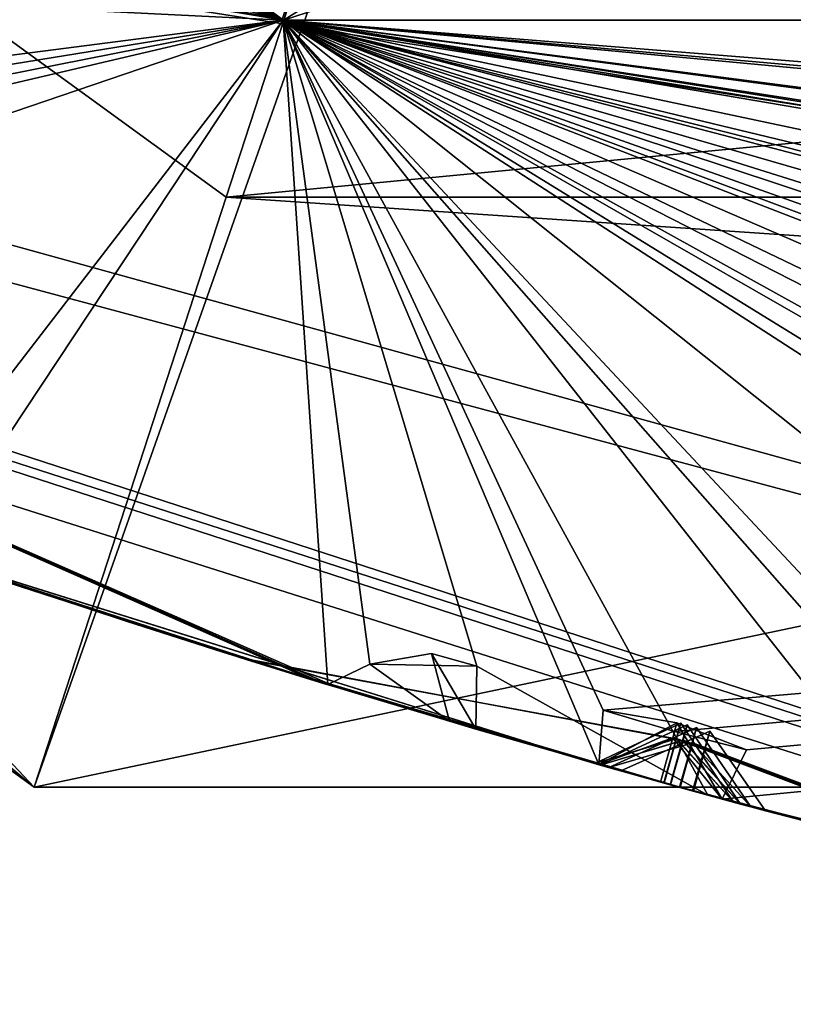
# Model space of a CAD drawing. Header units: millimetres. Extents: x -29 to 28.8, y -75.2 to 10.
# Tile 30 of 256: x -3.612 to -2.988, y -47.055 to -46.261. Entities that reach past the tile are written whole.
import ezdxf

# ---------------------------------------------------------------- set-up
doc = ezdxf.new("R2010")
doc.units = ezdxf.units.MM
doc.header["$LTSCALE"] = 88.413066
for name, color, linetype in [('104', 7, 'CONTINUOUS'), ('105', 7, 'CONTINUOUS'), ('107', 7, 'CONTINUOUS'), ('11', 7, 'CONTINUOUS'), ('15', 7, 'CONTINUOUS'), ('16', 7, 'CONTINUOUS'), ('17', 7, 'CONTINUOUS'), ('2', 7, 'CONTINUOUS'), ('20', 7, 'CONTINUOUS'), ('26', 7, 'CONTINUOUS'), ('31', 7, 'CONTINUOUS'), ('379', 7, 'CONTINUOUS'), ('385', 7, 'CONTINUOUS'), ('386', 7, 'CONTINUOUS'), ('387', 7, 'CONTINUOUS'), ('388', 7, 'CONTINUOUS'), ('389', 7, 'CONTINUOUS'), ('390', 7, 'CONTINUOUS'), ('4', 7, 'CONTINUOUS'), ('470', 7, 'CONTINUOUS'), ('471', 7, 'CONTINUOUS'), ('473', 7, 'CONTINUOUS'), ('476', 7, 'CONTINUOUS'), ('479', 7, 'CONTINUOUS'), ('482', 7, 'CONTINUOUS'), ('613', 7, 'CONTINUOUS'), ('614', 7, 'CONTINUOUS'), ('617', 7, 'CONTINUOUS'), ('620', 7, 'CONTINUOUS'), ('623', 7, 'CONTINUOUS'), ('626', 7, 'CONTINUOUS'), ('629', 7, 'CONTINUOUS'), ('630', 7, 'CONTINUOUS')]:
    doc.layers.add(name, color=color, linetype=linetype)

msp = doc.modelspace()

# ---------------------------------------------------------------- linework, layer by layer
at = {"layer": '104', "linetype": 'CONTINUOUS'}
for points in [[(-3.44503, -46.4044, 24.9), (-3.23742, -45.76682, 24.9), (-9.02061, -42.35354, 24.9), (-3.44503, -46.4044, 24.9)], [(3.23742, -45.76682, 24.9), (-3.23742, -45.76682, 24.9), (-3.44503, -46.4044, 24.9), (3.23742, -45.76682, 24.9)], [(3.44503, -46.4044, 24.9), (3.23742, -45.76682, 24.9), (-3.44503, -46.4044, 24.9), (3.44503, -46.4044, 24.9)]]:
    msp.add_3dface(points, dxfattribs=at)
at = {"layer": '105', "linetype": 'CONTINUOUS'}
for points in [[(-3.60005, -46.87981, 24.4), (-9.02061, -42.35354, 24.9), (-9.42505, -42.6477, 24.4), (-3.60005, -46.87981, 24.4)], [(-3.44503, -46.4044, 24.9), (-9.02061, -42.35354, 24.9), (-3.60005, -46.87981, 24.4), (-3.44503, -46.4044, 24.9)], [(3.60005, -46.87981, 24.4), (-3.44503, -46.4044, 24.9), (-3.60005, -46.87981, 24.4), (3.60005, -46.87981, 24.4)], [(3.44503, -46.4044, 24.9), (-3.44503, -46.4044, 24.9), (3.60005, -46.87981, 24.4), (3.44503, -46.4044, 24.9)]]:
    msp.add_3dface(points, dxfattribs=at)
at = {"layer": '107', "linetype": 'CONTINUOUS'}
for points in [[(-3.60005, -46.87981, 24.4), (-9.42505, -42.6477, 24.4), (-8.15, -42.04161, -2.0181), (-3.60005, -46.87981, 24.4)], [(-3.10278, -45.47082, -4.1), (-3.60005, -46.87981, 24.4), (-8.15, -42.04161, -2.0181), (-3.10278, -45.47082, -4.1)], [(3.60005, -46.87981, 24.4), (-3.60005, -46.87981, 24.4), (3.10278, -45.47082, -4.1), (3.60005, -46.87981, 24.4)], [(3.10278, -45.47082, -4.1), (-3.60005, -46.87981, 24.4), (-3.10278, -45.47082, -4.1), (3.10278, -45.47082, -4.1)]]:
    msp.add_3dface(points, dxfattribs=at)
at = {"layer": '11', "linetype": 'CONTINUOUS'}
for points in [[(-3.2286, -48.00485, 130.34509), (-6.45002, -48.39886, 133.50912), (-6.1385, -46.72827, 131.4163), (-3.2286, -48.00485, 130.34509)], [(-4.66575, -46.8558, 128.29178), (-3.2286, -48.00485, 130.34509), (-6.1385, -46.72827, 131.4163), (-4.66575, -46.8558, 128.29178)], [(-4.66575, -46.8558, 128.29178), (-2.34149, -47.56934, 127.69382), (-3.2286, -48.00485, 130.34509), (-4.66575, -46.8558, 128.29178)]]:
    msp.add_3dface(points, dxfattribs=at)
at = {"layer": '15', "linetype": 'CONTINUOUS'}
for points in [[(0, -46.8, 122.5), (-3.40005, -46.26112, 122.5), (-3.30538, -45.97605, 122.5), (0, -46.8, 122.5)], [(3.30538, -45.97605, 122.5), (0, -46.8, 122.5), (-3.30538, -45.97605, 122.5), (3.30538, -45.97605, 122.5)]]:
    msp.add_3dface(points, dxfattribs=at)
at = {"layer": '16', "linetype": 'CONTINUOUS'}
for points in [[(-5.82139, -45.88295, 122.73396), (0, -47.44279, 122.73396), (-7.04449, -45.49591, 123.32635), (-5.82139, -45.88295, 122.73396)], [(-7.04449, -45.49591, 123.32635), (0, -47.44279, 122.73396), (0, -47.78481, 123.32635), (-7.04449, -45.49591, 123.32635)], [(-3.40005, -46.26112, 122.5), (0, -46.8, 122.5), (-5.82139, -45.88295, 122.73396), (-3.40005, -46.26112, 122.5)], [(-5.82139, -45.88295, 122.73396), (0, -46.8, 122.5), (0, -47.44279, 122.73396), (-5.82139, -45.88295, 122.73396)]]:
    msp.add_3dface(points, dxfattribs=at)
at = {"layer": '17', "linetype": 'CONTINUOUS'}
for points in [[(-7.05342, -45.5082, 123.41251), (-7.04449, -45.49591, 123.32635), (0, -47.78481, 123.32635), (-7.05342, -45.5082, 123.41251)], [(0, -47.8, 123.41251), (-7.05342, -45.5082, 123.41251), (0, -47.78481, 123.32635), (0, -47.8, 123.41251)]]:
    msp.add_3dface(points, dxfattribs=at)
at = {"layer": '2', "linetype": 'CONTINUOUS'}
for points in [[(0, -17.8, 159.49976), (-4.1712, -17.8, 158.83921), (0, -54.3, 159.5), (0, -17.8, 159.49976)], [(0, -54.3, 159.5), (-4.1712, -17.8, 158.83921), (-4.17034, -54.3, 158.83894), (0, -54.3, 159.5)]]:
    msp.add_3dface(points, dxfattribs=at)
at = {"layer": '20', "linetype": 'CONTINUOUS'}
for points in [[(-3.39919, -46.26162, 122.2), (-8.89919, -42.26564, 122.2), (-3.39919, -46.26162, 27.8), (-3.39919, -46.26162, 122.2)], [(-3.39919, -46.26162, 27.8), (-8.89919, -42.26564, 122.2), (-8.89919, -42.26564, 27.8), (-3.39919, -46.26162, 27.8)], [(3.39919, -46.26162, 122.2), (-3.39919, -46.26162, 122.2), (3.39919, -46.26162, 27.8), (3.39919, -46.26162, 122.2)], [(3.39919, -46.26162, 27.8), (-3.39919, -46.26162, 122.2), (-3.39919, -46.26162, 27.8), (3.39919, -46.26162, 27.8)]]:
    msp.add_3dface(points, dxfattribs=at)
at = {"layer": '26', "linetype": 'CONTINUOUS'}
for points in [[(-8.89919, -42.26564, 122.2), (-3.39919, -46.26162, 122.2), (-5.45607, -45.25018, 122.41213), (-8.89919, -42.26564, 122.2)], [(0, -46.71213, 122.41213), (-3.30538, -45.97605, 122.5), (-5.45607, -45.25018, 122.41213), (0, -46.71213, 122.41213)], [(-3.39919, -46.26162, 122.2), (0, -46.71213, 122.41213), (-5.45607, -45.25018, 122.41213), (-3.39919, -46.26162, 122.2)], [(3.30538, -45.97605, 122.5), (-3.30538, -45.97605, 122.5), (0, -46.71213, 122.41213), (3.30538, -45.97605, 122.5)], [(-3.39919, -46.26162, 122.2), (3.39919, -46.26162, 122.2), (0, -46.71213, 122.41213), (-3.39919, -46.26162, 122.2)]]:
    msp.add_3dface(points, dxfattribs=at)
at = {"layer": '31', "linetype": 'CONTINUOUS'}
for points in [[(-3.39919, -46.26162, 27.8), (-8.89919, -42.26564, 27.8), (-5.45607, -45.25018, 27.58787), (-3.39919, -46.26162, 27.8)], [(0, -46.71213, 27.58787), (-3.39919, -46.26162, 27.8), (-5.45607, -45.25018, 27.58787), (0, -46.71213, 27.58787)], [(-3.30788, -45.97573, 27.5), (0, -46.71213, 27.58787), (-5.45607, -45.25018, 27.58787), (-3.30788, -45.97573, 27.5)], [(-3.30788, -45.97573, 27.5), (3.30787, -45.97573, 27.5), (0, -46.71213, 27.58787), (-3.30788, -45.97573, 27.5)], [(3.39919, -46.26162, 27.8), (-3.39919, -46.26162, 27.8), (0, -46.71213, 27.58787), (3.39919, -46.26162, 27.8)]]:
    msp.add_3dface(points, dxfattribs=at)
at = {"layer": '379', "linetype": 'CONTINUOUS'}
for points in [[(-3.39892, -46.26169, -102.4), (-2.25372, -42.74305, -102.4), (-8.89923, -42.2655, -102.4), (-3.39892, -46.26169, -102.4)], [(8.89923, -42.2655, -102.4), (2.25372, -42.74305, -102.4), (-3.39892, -46.26169, -102.4), (8.89923, -42.2655, -102.4)], [(3.39892, -46.26169, -102.4), (8.89923, -42.2655, -102.4), (-3.39892, -46.26169, -102.4), (3.39892, -46.26169, -102.4)], [(2.25372, -42.74305, -102.4), (-2.25372, -42.74305, -102.4), (-3.39892, -46.26169, -102.4), (2.25372, -42.74305, -102.4)]]:
    msp.add_3dface(points, dxfattribs=at)
at = {"layer": '385', "linetype": 'CONTINUOUS'}
for points in [[(-3.39892, -46.26169, -116.4), (-8.89923, -42.2655, -116.4), (3.39892, -46.26169, -116.4), (-3.39892, -46.26169, -116.4)], [(3.39892, -46.26169, -116.4), (-8.89923, -42.2655, -116.4), (8.89923, -42.2655, -116.4), (3.39892, -46.26169, -116.4)]]:
    msp.add_3dface(points, dxfattribs=at)
at = {"layer": '386', "linetype": 'CONTINUOUS'}
for points in [[(-3.39892, -46.26169, -102.4), (-8.89923, -42.2655, -102.4), (-3.39919, -46.26162, -103.9), (-3.39892, -46.26169, -102.4)], [(-3.39919, -46.26162, -103.9), (-8.89923, -42.2655, -102.4), (-8.89919, -42.26564, -103.9), (-3.39919, -46.26162, -103.9)], [(3.39919, -46.26162, -103.9), (-3.39892, -46.26169, -102.4), (-3.39919, -46.26162, -103.9), (3.39919, -46.26162, -103.9)], [(3.39892, -46.26169, -102.4), (-3.39892, -46.26169, -102.4), (3.39919, -46.26162, -103.9), (3.39892, -46.26169, -102.4)]]:
    msp.add_3dface(points, dxfattribs=at)
at = {"layer": '387', "linetype": 'CONTINUOUS'}
for points in [[(-3.39919, -46.26162, -103.9), (-8.89919, -42.26564, -103.9), (-4.08874, -46.49621, -104.35138), (-3.39919, -46.26162, -103.9)], [(-3.68529, -46.69351, -104.4), (-3.39919, -46.26162, -103.9), (-4.08874, -46.49621, -104.35138), (-3.68529, -46.69351, -104.4)], [(-3.36326, -46.7972, -104.4), (-3.39919, -46.26162, -103.9), (-3.68529, -46.69351, -104.4), (-3.36326, -46.7972, -104.4)], [(3.39919, -46.26162, -103.9), (-3.39919, -46.26162, -103.9), (3.20909, -46.79226, -104.35145), (3.39919, -46.26162, -103.9)], [(3.20909, -46.79226, -104.35145), (-3.39919, -46.26162, -103.9), (3.1358, -46.83761, -104.37441), (3.20909, -46.79226, -104.35145)], [(3.1358, -46.83761, -104.37441), (-3.39919, -46.26162, -103.9), (3.11613, -46.86977, -104.4), (3.1358, -46.83761, -104.37441)], [(3.11613, -46.86977, -104.4), (-3.39919, -46.26162, -103.9), (2.34308, -47.00878, -104.35138), (3.11613, -46.86977, -104.4)], [(2.34308, -47.00878, -104.35138), (-3.39919, -46.26162, -103.9), (1.93516, -47.08641, -104.35145), (2.34308, -47.00878, -104.35138)], [(1.93516, -47.08641, -104.35145), (-3.39919, -46.26162, -103.9), (1.85718, -47.12312, -104.37441), (1.93516, -47.08641, -104.35145)], [(1.85718, -47.12312, -104.37441), (-3.39919, -46.26162, -103.9), (1.83397, -47.15282, -104.4), (1.85718, -47.12312, -104.37441)], [(1.83397, -47.15282, -104.4), (-3.39919, -46.26162, -103.9), (1.05012, -47.2028, -104.35138), (1.83397, -47.15282, -104.4)], [(1.05012, -47.2028, -104.35138), (-3.39919, -46.26162, -103.9), (0.636, -47.23344, -104.35145), (1.05012, -47.2028, -104.35138)], [(0.636, -47.23344, -104.35145), (-3.39919, -46.26162, -103.9), (0.55435, -47.26102, -104.37441), (0.636, -47.23344, -104.35145)], [(0.55435, -47.26102, -104.37441), (-3.39919, -46.26162, -103.9), (0.52791, -47.28788, -104.4), (0.55435, -47.26102, -104.37441)], [(0.52791, -47.28788, -104.4), (-3.39919, -46.26162, -103.9), (0.18976, -47.29843, -104.4), (0.52791, -47.28788, -104.4)], [(0.18976, -47.29843, -104.4), (-3.39919, -46.26162, -103.9), (-0.25654, -47.24818, -104.35138), (0.18976, -47.29843, -104.4)], [(-0.25654, -47.24818, -104.35138), (-3.39919, -46.26162, -103.9), (-0.27194, -47.29678, -104.4), (-0.25654, -47.24818, -104.35138)], [(-0.27194, -47.29678, -104.4), (-3.39919, -46.26162, -103.9), (-0.67144, -47.23141, -104.35145), (-0.27194, -47.29678, -104.4)], [(-0.67144, -47.23141, -104.35145), (-3.39919, -46.26162, -103.9), (-0.75571, -47.2495, -104.37441), (-0.67144, -47.23141, -104.35145)], [(-0.75571, -47.2495, -104.37441), (-3.39919, -46.26162, -103.9), (-0.78504, -47.27317, -104.4), (-0.75571, -47.2495, -104.37441)], [(-0.78504, -47.27317, -104.4), (-3.39919, -46.26162, -103.9), (-1.12219, -47.24512, -104.4), (-0.78504, -47.27317, -104.4)], [(-1.12219, -47.24512, -104.4), (-3.39919, -46.26162, -103.9), (-1.55985, -47.14432, -104.35138), (-1.12219, -47.24512, -104.4)], [(-1.55985, -47.14432, -104.35138), (-3.39919, -46.26162, -103.9), (-1.58069, -47.19085, -104.4), (-1.55985, -47.14432, -104.35138)], [(-1.58069, -47.19085, -104.4), (-3.39919, -46.26162, -103.9), (-1.77319, -47.16247, -104.4), (-1.58069, -47.19085, -104.4)], [(-1.77319, -47.16247, -104.4), (-3.39919, -46.26162, -103.9), (-1.97014, -47.08036, -104.35145), (-1.77319, -47.16247, -104.4)], [(-1.97014, -47.08036, -104.35145), (-3.39919, -46.26162, -103.9), (-2.05592, -47.08873, -104.37441), (-1.97014, -47.08036, -104.35145)], [(-2.05592, -47.08873, -104.37441), (-3.39919, -46.26162, -103.9), (-2.08776, -47.1089, -104.4), (-2.05592, -47.08873, -104.37441)], [(-2.08776, -47.1089, -104.4), (-3.39919, -46.26162, -103.9), (-2.41951, -47.0426, -104.4), (-2.08776, -47.1089, -104.4)], [(-2.41951, -47.0426, -104.4), (-3.39919, -46.26162, -103.9), (-2.76898, -46.93563, -104.37473), (-2.41951, -47.0426, -104.4)], [(-2.76898, -46.93563, -104.37473), (-3.39919, -46.26162, -103.9), (-2.84283, -46.89257, -104.35138), (-2.76898, -46.93563, -104.37473)], [(-2.84283, -46.89257, -104.35138), (-3.39919, -46.26162, -103.9), (-2.86884, -46.93642, -104.4), (-2.84283, -46.89257, -104.35138)], [(-2.86884, -46.93642, -104.4), (-3.39919, -46.26162, -103.9), (-3.05685, -46.88628, -104.4), (-2.86884, -46.93642, -104.4)], [(-3.05685, -46.88628, -104.4), (-3.39919, -46.26162, -103.9), (-3.24315, -46.78226, -104.35145), (-3.05685, -46.88628, -104.4)], [(-3.24315, -46.78226, -104.35145), (-3.39919, -46.26162, -103.9), (-3.32933, -46.78079, -104.37441), (-3.24315, -46.78226, -104.35145)], [(-3.32933, -46.78079, -104.37441), (-3.39919, -46.26162, -103.9), (-3.36326, -46.7972, -104.4), (-3.32933, -46.78079, -104.37441)], [(-3.24398, -46.83298, -104.4), (-3.05685, -46.88628, -104.4), (-3.24315, -46.78226, -104.35145), (-3.24398, -46.83298, -104.4)]]:
    msp.add_3dface(points, dxfattribs=at)
at = {"layer": '388', "linetype": 'CONTINUOUS'}
for points in [[(-3.72231, -46.68092, -114.4), (-3.14479, -46.86166, -114.4), (-3.7212, -46.6813, -113.3625), (-3.72231, -46.68092, -114.4)], [(-3.7212, -46.6813, -113.3625), (-3.14479, -46.86166, -114.4), (-3.44335, -46.77239, -113.86387), (-3.7212, -46.6813, -113.3625)], [(-3.71738, -46.6826, -111.14567), (-3.72101, -46.68136, -113.1647), (-3.42891, -46.77691, -112.64318), (-3.71738, -46.6826, -111.14567)], [(-3.43502, -46.775, -111.64357), (-3.71738, -46.6826, -111.14567), (-3.42891, -46.77691, -112.64318), (-3.43502, -46.775, -111.64357)], [(-3.7113, -46.68468, -109.00113), (-3.71706, -46.68271, -110.95173), (-3.43098, -46.77627, -110.45621), (-3.7113, -46.68468, -109.00113)], [(-3.42989, -46.77661, -109.47936), (-3.7113, -46.68468, -109.00113), (-3.43098, -46.77627, -110.45621), (-3.42989, -46.77661, -109.47936)], [(-3.70247, -46.68769, -106.95689), (-3.71082, -46.68484, -108.81285), (-3.42271, -46.77885, -108.33592), (-3.70247, -46.68769, -106.95689)], [(-3.42407, -46.77842, -107.4061), (-3.70247, -46.68769, -106.95689), (-3.42271, -46.77885, -108.33592), (-3.42407, -46.77842, -107.4061)], [(-3.69014, -46.69187, -105.03971), (-3.70181, -46.68791, -106.77595), (-3.41285, -46.78191, -106.32615), (-3.69014, -46.69187, -105.03971)], [(-3.41293, -46.78189, -105.45749), (-3.69014, -46.69187, -105.03971), (-3.41285, -46.78191, -106.32615), (-3.41293, -46.78189, -105.45749)], [(-3.68529, -46.69351, -104.4), (-3.68924, -46.69218, -104.86758), (-3.52581, -46.74617, -104.63124), (-3.68529, -46.69351, -104.4)], [(-3.36326, -46.7972, -104.4), (-3.68529, -46.69351, -104.4), (-3.52581, -46.74617, -104.63124), (-3.36326, -46.7972, -104.4)], [(-3.66622, -46.69994, -113.26364), (-3.38811, -46.78957, -113.76449), (-3.37359, -46.79404, -112.74175), (-3.66622, -46.69994, -113.26364)], [(-3.66195, -46.70138, -111.04877), (-3.37913, -46.79234, -111.54635), (-3.37521, -46.79354, -110.55254), (-3.66195, -46.70138, -111.04877)], [(-3.65516, -46.70366, -108.9071), (-3.37342, -46.79409, -109.38467), (-3.36639, -46.79625, -108.42939), (-3.65516, -46.70366, -108.9071)], [(-3.64529, -46.70696, -106.8666), (-3.36661, -46.79618, -107.31502), (-3.35613, -46.79938, -106.41667), (-3.64529, -46.70696, -106.8666)], [(-3.63146, -46.71158, -104.95393), (-3.34944, -46.80142, -105.37775), (-3.44775, -46.77101, -104.68864), (-3.63146, -46.71158, -104.95393)], [(-3.44775, -46.77101, -104.68864), (-3.34944, -46.80142, -105.37775), (-3.2652, -46.82672, -104.4298), (-3.44775, -46.77101, -104.68864)], [(-3.14808, -46.86072, -112.14868), (-3.43502, -46.775, -111.64357), (-3.42891, -46.77691, -112.64318), (-3.14808, -46.86072, -112.14868)], [(-3.14352, -46.86202, -109.96676), (-3.42989, -46.77661, -109.47936), (-3.43098, -46.77627, -110.45621), (-3.14352, -46.86202, -109.96676)], [(-3.13671, -46.86395, -107.87213), (-3.42407, -46.77842, -107.4061), (-3.42271, -46.77885, -108.33592), (-3.13671, -46.86395, -107.87213)], [(-3.12712, -46.86667, -105.89212), (-3.41293, -46.78189, -105.45749), (-3.41285, -46.78191, -106.32615), (-3.12712, -46.86667, -105.89212)], [(-3.38811, -46.78957, -113.76449), (-3.09498, -46.8757, -114.28999), (-3.37359, -46.79404, -112.74175), (-3.38811, -46.78957, -113.76449)], [(-3.37913, -46.79234, -111.54635), (-3.092, -46.87653, -112.05074), (-3.37521, -46.79354, -110.55254), (-3.37913, -46.79234, -111.54635)], [(-3.37521, -46.79354, -110.55254), (-3.092, -46.87653, -112.05074), (-3.08727, -46.87785, -110.06259), (-3.37521, -46.79354, -110.55254)], [(-3.37359, -46.79404, -112.74175), (-3.09498, -46.8757, -114.28999), (-3.09226, -46.87646, -112.24684), (-3.37359, -46.79404, -112.74175)], [(-3.37342, -46.79409, -109.38467), (-3.08686, -46.87796, -109.87126), (-3.36639, -46.79625, -108.42939), (-3.37342, -46.79409, -109.38467)], [(-3.36661, -46.79618, -107.31502), (-3.07918, -46.8801, -107.77997), (-3.35613, -46.79938, -106.41667), (-3.36661, -46.79618, -107.31502)], [(-3.36639, -46.79625, -108.42939), (-3.08686, -46.87796, -109.87126), (-3.07975, -46.87994, -107.96477), (-3.36639, -46.79625, -108.42939)], [(-3.35613, -46.79938, -106.41667), (-3.07918, -46.8801, -107.77997), (-3.06911, -46.88289, -105.98081), (-3.35613, -46.79938, -106.41667)], [(-3.34944, -46.80142, -105.37775), (-3.06832, -46.88311, -105.80411), (-3.2652, -46.82672, -104.4298), (-3.34944, -46.80142, -105.37775)], [(-3.2652, -46.82672, -104.4298), (-3.06832, -46.88311, -105.80411), (-3.24398, -46.83298, -104.4), (-3.2652, -46.82672, -104.4298)], [(-3.05685, -46.88628, -104.4), (-3.24398, -46.83298, -104.4), (-3.06832, -46.88311, -105.80411), (-3.05685, -46.88628, -104.4)], [(-3.09226, -46.87646, -112.24684), (-3.09498, -46.8757, -114.28999), (-2.80452, -46.95279, -113.77488), (-3.09226, -46.87646, -112.24684)], [(-2.80473, -46.95273, -112.75197), (-3.09226, -46.87646, -112.24684), (-2.80452, -46.95279, -113.77488), (-2.80473, -46.95273, -112.75197)], [(-3.08727, -46.87785, -110.06259), (-3.092, -46.87653, -112.05074), (-2.79763, -46.95452, -111.54085), (-3.08727, -46.87785, -110.06259)], [(-2.80043, -46.95382, -110.55168), (-3.08727, -46.87785, -110.06259), (-2.79763, -46.95452, -111.54085), (-2.80043, -46.95382, -110.55168)], [(-3.07975, -46.87994, -107.96477), (-3.08686, -46.87796, -109.87126), (-2.79888, -46.9542, -109.3908), (-3.07975, -46.87994, -107.96477)], [(-2.79539, -46.95508, -108.42868), (-3.07975, -46.87994, -107.96477), (-2.79888, -46.9542, -109.3908), (-2.79539, -46.95508, -108.42868)], [(-3.06911, -46.88289, -105.98081), (-3.07918, -46.8801, -107.77997), (-2.7862, -46.95738, -107.31651), (-3.06911, -46.88289, -105.98081)], [(-2.78661, -46.95728, -106.41494), (-3.06911, -46.88289, -105.98081), (-2.7862, -46.95738, -107.31651), (-2.78661, -46.95728, -106.41494)], [(-3.05685, -46.88628, -104.4), (-3.06832, -46.88311, -105.80411), (-2.77483, -46.96021, -105.37136), (-3.05685, -46.88628, -104.4)], [(-2.86884, -46.93642, -104.4), (-3.05685, -46.88628, -104.4), (-2.77483, -46.96021, -105.37136), (-2.86884, -46.93642, -104.4)], [(-3.0452, -46.88949, -114.4), (-2.45773, -47.0343, -114.4), (-2.74841, -46.96675, -113.87413), (-3.0452, -46.88949, -114.4)], [(-3.03611, -46.89198, -112.14884), (-2.74817, -46.96681, -112.65378), (-2.74167, -46.9684, -111.63918), (-3.03611, -46.89198, -112.14884)], [(-3.03053, -46.89351, -109.96702), (-2.74341, -46.96798, -110.45557), (-2.74162, -46.96842, -109.48522), (-3.03053, -46.89351, -109.96702)], [(-3.02214, -46.8958, -107.87252), (-2.73754, -46.96942, -108.33573), (-2.72848, -46.97163, -107.40807), (-3.02214, -46.8958, -107.87252)], [(-3.01023, -46.89903, -105.89269), (-2.72277, -46.97303, -106.33336), (-2.71564, -46.97476, -105.45837), (-3.01023, -46.89903, -105.89269)]]:
    msp.add_3dface(points, dxfattribs=at)
at = {"layer": '389', "linetype": 'CONTINUOUS'}
for points in [[(-3.39919, -46.26162, -114.9), (-9.01404, -42.94122, -114.4), (-8.89919, -42.26564, -114.9), (-3.39919, -46.26162, -114.9)], [(-9.01404, -42.94122, -114.4), (-3.39919, -46.26162, -114.9), (-8.59912, -43.37048, -114.44326), (-9.01404, -42.94122, -114.4)], [(-8.59912, -43.37048, -114.44326), (-3.39919, -46.26162, -114.9), (-8.56002, -43.41601, -114.44236), (-8.59912, -43.37048, -114.44326)], [(-8.56002, -43.41601, -114.44236), (-3.39919, -46.26162, -114.9), (-8.51941, -43.45994, -114.4433), (-8.56002, -43.41601, -114.44236)], [(-3.39919, -46.26162, -114.9), (-8.55718, -43.48275, -114.4), (-8.51941, -43.45994, -114.4433), (-3.39919, -46.26162, -114.9)], [(-8.14126, -43.92219, -114.4), (-8.55718, -43.48275, -114.4), (-3.39919, -46.26162, -114.9), (-8.14126, -43.92219, -114.4)], [(-8.14126, -43.92219, -114.4), (-3.39919, -46.26162, -114.9), (-7.68011, -44.30135, -114.44326), (-8.14126, -43.92219, -114.4)], [(-7.68011, -44.30135, -114.44326), (-3.39919, -46.26162, -114.9), (-7.63607, -44.34212, -114.44236), (-7.68011, -44.30135, -114.44326)], [(-7.63607, -44.34212, -114.44236), (-3.39919, -46.26162, -114.9), (-7.59072, -44.38114, -114.4433), (-7.63607, -44.34212, -114.44236)], [(-3.39919, -46.26162, -114.9), (-7.62564, -44.40811, -114.4), (-7.59072, -44.38114, -114.4433), (-3.39919, -46.26162, -114.9)], [(-7.16234, -44.79727, -114.4), (-7.62564, -44.40811, -114.4), (-3.39919, -46.26162, -114.9), (-7.16234, -44.79727, -114.4)], [(-7.16234, -44.79727, -114.4), (-3.39919, -46.26162, -114.9), (-6.66097, -45.1214, -114.44326), (-7.16234, -44.79727, -114.4)], [(-6.66097, -45.1214, -114.44326), (-3.39919, -46.26162, -114.9), (-6.61257, -45.15688, -114.44236), (-6.66097, -45.1214, -114.44326)], [(-6.61257, -45.15688, -114.44236), (-3.39919, -46.26162, -114.9), (-6.56307, -45.19048, -114.4433), (-6.61257, -45.15688, -114.44236)], [(-3.39919, -46.26162, -114.9), (-6.59469, -45.22125, -114.4), (-6.56307, -45.19048, -114.4433), (-3.39919, -46.26162, -114.9)], [(-6.09005, -45.55506, -114.4), (-6.59469, -45.22125, -114.4), (-3.39919, -46.26162, -114.9), (-6.09005, -45.55506, -114.4)], [(-6.09005, -45.55506, -114.4), (-3.39919, -46.26162, -114.9), (-5.55501, -45.81992, -114.44326), (-6.09005, -45.55506, -114.4)], [(-5.55501, -45.81992, -114.44326), (-3.39919, -46.26162, -114.9), (-5.50288, -45.84967, -114.44236), (-5.55501, -45.81992, -114.44326)], [(-5.50288, -45.84967, -114.44236), (-3.39919, -46.26162, -114.9), (-5.44987, -45.87739, -114.4433), (-5.50288, -45.84967, -114.44236)], [(-3.39919, -46.26162, -114.9), (-5.47778, -45.91158, -114.4), (-5.44987, -45.87739, -114.4433), (-3.39919, -46.26162, -114.9)], [(-4.93837, -46.18569, -114.4), (-5.47778, -45.91158, -114.4), (-3.39919, -46.26162, -114.9), (-4.93837, -46.18569, -114.4)], [(-4.93837, -46.18569, -114.4), (-3.39919, -46.26162, -114.9), (-4.37662, -46.38783, -114.44326), (-4.93837, -46.18569, -114.4)], [(-4.37662, -46.38783, -114.44326), (-3.39919, -46.26162, -114.9), (-4.32144, -46.41144, -114.44236), (-4.37662, -46.38783, -114.44326)], [(-4.32144, -46.41144, -114.44236), (-3.39919, -46.26162, -114.9), (-4.26562, -46.43294, -114.4433), (-4.32144, -46.41144, -114.44236)], [(-3.72231, -46.68092, -114.4), (-4.28945, -46.47008, -114.4), (-3.39919, -46.26162, -114.9), (-3.72231, -46.68092, -114.4)], [(-3.39919, -46.26162, -114.9), (-4.28945, -46.47008, -114.4), (-4.26562, -46.43294, -114.4433), (-3.39919, -46.26162, -114.9)], [(-3.14479, -46.86166, -114.4), (-3.72231, -46.68092, -114.4), (-3.39919, -46.26162, -114.9), (-3.14479, -46.86166, -114.4)], [(-3.39919, -46.26162, -114.9), (3.39919, -46.26162, -114.9), (-3.14118, -46.81771, -114.44326), (-3.39919, -46.26162, -114.9)], [(-3.14479, -46.86166, -114.4), (-3.39919, -46.26162, -114.9), (-3.14118, -46.81771, -114.44326), (-3.14479, -46.86166, -114.4)], [(-3.14118, -46.81771, -114.44326), (3.39919, -46.26162, -114.9), (-3.08367, -46.83487, -114.44236), (-3.14118, -46.81771, -114.44326)], [(-3.08367, -46.83487, -114.44236), (3.39919, -46.26162, -114.9), (-3.02576, -46.84987, -114.4433), (-3.08367, -46.83487, -114.44236)], [(-2.45773, -47.0343, -114.4), (-3.0452, -46.88949, -114.4), (3.39919, -46.26162, -114.9), (-2.45773, -47.0343, -114.4)], [(3.39919, -46.26162, -114.9), (-3.0452, -46.88949, -114.4), (-3.02576, -46.84987, -114.4433), (3.39919, -46.26162, -114.9)]]:
    msp.add_3dface(points, dxfattribs=at)
at = {"layer": '390', "linetype": 'CONTINUOUS'}
for points in [[(-8.89923, -42.2655, -116.4), (-3.39892, -46.26169, -116.4), (-8.89919, -42.26564, -114.9), (-8.89923, -42.2655, -116.4)], [(-3.39892, -46.26169, -116.4), (-3.39919, -46.26162, -114.9), (-8.89919, -42.26564, -114.9), (-3.39892, -46.26169, -116.4)], [(-3.39892, -46.26169, -116.4), (3.39892, -46.26169, -116.4), (-3.39919, -46.26162, -114.9), (-3.39892, -46.26169, -116.4)], [(3.39892, -46.26169, -116.4), (3.39919, -46.26162, -114.9), (-3.39919, -46.26162, -114.9), (3.39892, -46.26169, -116.4)]]:
    msp.add_3dface(points, dxfattribs=at)
at = {"layer": '4', "linetype": 'CONTINUOUS'}
for points in [[(0, -47.8, 123.41251), (-6.91655, -45.60619, 129.34119), (-7.05342, -45.5082, 123.41251), (0, -47.8, 123.41251)], [(-6.91655, -45.60619, 129.34119), (0, -47.8, 123.41251), (-4.66575, -46.8558, 128.29178), (-6.91655, -45.60619, 129.34119)], [(-4.66575, -46.8558, 128.29178), (0, -47.8, 123.41251), (-2.34149, -47.56934, 127.69382), (-4.66575, -46.8558, 128.29178)]]:
    msp.add_3dface(points, dxfattribs=at)
at = {"layer": '470', "linetype": 'CONTINUOUS'}
for points in [[(-3.38811, -46.78957, -113.76449), (-3.66622, -46.69994, -113.26364), (-3.7212, -46.6813, -113.3625), (-3.38811, -46.78957, -113.76449)], [(-3.38811, -46.78957, -113.76449), (-3.7212, -46.6813, -113.3625), (-3.44335, -46.77239, -113.86387), (-3.38811, -46.78957, -113.76449)], [(-3.09498, -46.8757, -114.28999), (-3.38811, -46.78957, -113.76449), (-3.44335, -46.77239, -113.86387), (-3.09498, -46.8757, -114.28999)], [(-3.14479, -46.86166, -114.4), (-3.09498, -46.8757, -114.28999), (-3.44335, -46.77239, -113.86387), (-3.14479, -46.86166, -114.4)], [(-3.14479, -46.86166, -114.4), (-3.08173, -46.82801, -114.40353), (-3.08502, -46.84, -114.32261), (-3.14479, -46.86166, -114.4)], [(-3.09498, -46.8757, -114.28999), (-3.14479, -46.86166, -114.4), (-3.08502, -46.84, -114.32261), (-3.09498, -46.8757, -114.28999)]]:
    msp.add_3dface(points, dxfattribs=at)
at = {"layer": '471', "linetype": 'CONTINUOUS'}
for points in [[(-3.08367, -46.83487, -114.44236), (-3.02576, -46.84987, -114.4433), (-3.08173, -46.82801, -114.40353), (-3.08367, -46.83487, -114.44236)], [(-3.02576, -46.84987, -114.4433), (-3.0452, -46.88949, -114.4), (-3.08173, -46.82801, -114.40353), (-3.02576, -46.84987, -114.4433)]]:
    msp.add_3dface(points, dxfattribs=at)
at = {"layer": '473', "linetype": 'CONTINUOUS'}
for points in [[(-3.71738, -46.6826, -111.14567), (-3.43502, -46.775, -111.64357), (-3.37913, -46.79234, -111.54635), (-3.71738, -46.6826, -111.14567)], [(-3.71738, -46.6826, -111.14567), (-3.37913, -46.79234, -111.54635), (-3.66195, -46.70138, -111.04877), (-3.71738, -46.6826, -111.14567)], [(-3.43502, -46.775, -111.64357), (-3.14808, -46.86072, -112.14868), (-3.092, -46.87653, -112.05074), (-3.43502, -46.775, -111.64357)], [(-3.43502, -46.775, -111.64357), (-3.092, -46.87653, -112.05074), (-3.37913, -46.79234, -111.54635), (-3.43502, -46.775, -111.64357)], [(-3.14808, -46.86072, -112.14868), (-3.07869, -46.82833, -112.14875), (-3.08203, -46.84064, -112.08328), (-3.14808, -46.86072, -112.14868)], [(-3.08228, -46.84086, -112.21486), (-3.03611, -46.89198, -112.14884), (-3.07869, -46.82833, -112.14875), (-3.08228, -46.84086, -112.21486)], [(-3.092, -46.87653, -112.05074), (-3.14808, -46.86072, -112.14868), (-3.08203, -46.84064, -112.08328), (-3.092, -46.87653, -112.05074)], [(-3.09226, -46.87646, -112.24684), (-3.03611, -46.89198, -112.14884), (-3.08228, -46.84086, -112.21486), (-3.09226, -46.87646, -112.24684)], [(-3.09226, -46.87646, -112.24684), (-2.80473, -46.95273, -112.75197), (-2.74817, -46.96681, -112.65378), (-3.09226, -46.87646, -112.24684)], [(-3.09226, -46.87646, -112.24684), (-2.74817, -46.96681, -112.65378), (-3.03611, -46.89198, -112.14884), (-3.09226, -46.87646, -112.24684)]]:
    msp.add_3dface(points, dxfattribs=at)
at = {"layer": '476', "linetype": 'CONTINUOUS'}
for points in [[(-3.7113, -46.68468, -109.00113), (-3.42989, -46.77661, -109.47936), (-3.37342, -46.79409, -109.38467), (-3.7113, -46.68468, -109.00113)], [(-3.7113, -46.68468, -109.00113), (-3.37342, -46.79409, -109.38467), (-3.65516, -46.70366, -108.9071), (-3.7113, -46.68468, -109.00113)], [(-3.42989, -46.77661, -109.47936), (-3.14352, -46.86202, -109.96676), (-3.08686, -46.87796, -109.87126), (-3.42989, -46.77661, -109.47936)], [(-3.42989, -46.77661, -109.47936), (-3.08686, -46.87796, -109.87126), (-3.37342, -46.79409, -109.38467), (-3.42989, -46.77661, -109.47936)], [(-3.14352, -46.86202, -109.96676), (-3.07364, -46.82973, -109.96688), (-3.07687, -46.84183, -109.90351), (-3.14352, -46.86202, -109.96676)], [(-3.0773, -46.84234, -110.03159), (-3.03053, -46.89351, -109.96702), (-3.07364, -46.82973, -109.96688), (-3.0773, -46.84234, -110.03159)], [(-3.08686, -46.87796, -109.87126), (-3.14352, -46.86202, -109.96676), (-3.07687, -46.84183, -109.90351), (-3.08686, -46.87796, -109.87126)], [(-3.08727, -46.87785, -110.06259), (-3.03053, -46.89351, -109.96702), (-3.0773, -46.84234, -110.03159), (-3.08727, -46.87785, -110.06259)], [(-3.08727, -46.87785, -110.06259), (-2.80043, -46.95382, -110.55168), (-2.74341, -46.96798, -110.45557), (-3.08727, -46.87785, -110.06259)], [(-3.08727, -46.87785, -110.06259), (-2.74341, -46.96798, -110.45557), (-3.03053, -46.89351, -109.96702), (-3.08727, -46.87785, -110.06259)]]:
    msp.add_3dface(points, dxfattribs=at)
at = {"layer": '479', "linetype": 'CONTINUOUS'}
for points in [[(-3.70247, -46.68769, -106.95689), (-3.42407, -46.77842, -107.4061), (-3.36661, -46.79618, -107.31502), (-3.70247, -46.68769, -106.95689)], [(-3.70247, -46.68769, -106.95689), (-3.36661, -46.79618, -107.31502), (-3.64529, -46.70696, -106.8666), (-3.70247, -46.68769, -106.95689)], [(-3.42407, -46.77842, -107.4061), (-3.13671, -46.86395, -107.87213), (-3.07918, -46.8801, -107.77997), (-3.42407, -46.77842, -107.4061)], [(-3.42407, -46.77842, -107.4061), (-3.07918, -46.8801, -107.77997), (-3.36661, -46.79618, -107.31502), (-3.42407, -46.77842, -107.4061)], [(-3.13671, -46.86395, -107.87213), (-3.06608, -46.83184, -107.87231), (-3.06929, -46.8441, -107.81075), (-3.13671, -46.86395, -107.87213)], [(-3.07975, -46.87994, -107.96477), (-3.02214, -46.8958, -107.87252), (-3.06608, -46.83184, -107.87231), (-3.07975, -46.87994, -107.96477)], [(-3.07918, -46.8801, -107.77997), (-3.13671, -46.86395, -107.87213), (-3.06929, -46.8441, -107.81075), (-3.07918, -46.8801, -107.77997)], [(-3.07975, -46.87994, -107.96477), (-2.79539, -46.95508, -108.42868), (-2.73754, -46.96942, -108.33573), (-3.07975, -46.87994, -107.96477)], [(-3.07975, -46.87994, -107.96477), (-2.73754, -46.96942, -108.33573), (-3.02214, -46.8958, -107.87252), (-3.07975, -46.87994, -107.96477)]]:
    msp.add_3dface(points, dxfattribs=at)
at = {"layer": '482', "linetype": 'CONTINUOUS'}
for points in [[(-3.69014, -46.69187, -105.03971), (-3.41293, -46.78189, -105.45749), (-3.34944, -46.80142, -105.37775), (-3.69014, -46.69187, -105.03971)], [(-3.69014, -46.69187, -105.03971), (-3.34944, -46.80142, -105.37775), (-3.63146, -46.71158, -104.95393), (-3.69014, -46.69187, -105.03971)], [(-3.41293, -46.78189, -105.45749), (-3.12712, -46.86667, -105.89212), (-3.06832, -46.88311, -105.80411), (-3.41293, -46.78189, -105.45749)], [(-3.41293, -46.78189, -105.45749), (-3.06832, -46.88311, -105.80411), (-3.34944, -46.80142, -105.37775), (-3.41293, -46.78189, -105.45749)], [(-3.12712, -46.86667, -105.89212), (-3.05537, -46.83481, -105.89239), (-3.06832, -46.88311, -105.80411), (-3.12712, -46.86667, -105.89212)], [(-3.06911, -46.88289, -105.98081), (-3.01023, -46.89903, -105.89269), (-3.05537, -46.83481, -105.89239), (-3.06911, -46.88289, -105.98081)], [(-3.06911, -46.88289, -105.98081), (-2.78661, -46.95728, -106.41494), (-2.72277, -46.97303, -106.33336), (-3.06911, -46.88289, -105.98081)], [(-3.06911, -46.88289, -105.98081), (-2.72277, -46.97303, -106.33336), (-3.01023, -46.89903, -105.89269), (-3.06911, -46.88289, -105.98081)]]:
    msp.add_3dface(points, dxfattribs=at)
at = {"layer": '613', "linetype": 'CONTINUOUS'}
for points in [[(-3.24315, -46.78226, -104.35145), (-3.32933, -46.78079, -104.37441), (-3.27962, -46.77213, -104.40791), (-3.24315, -46.78226, -104.35145)], [(-3.24398, -46.83298, -104.4), (-3.24315, -46.78226, -104.35145), (-3.27962, -46.77213, -104.40791), (-3.24398, -46.83298, -104.4)], [(-3.2652, -46.82672, -104.4298), (-3.24398, -46.83298, -104.4), (-3.27962, -46.77213, -104.40791), (-3.2652, -46.82672, -104.4298)]]:
    msp.add_3dface(points, dxfattribs=at)
at = {"layer": '614', "linetype": 'CONTINUOUS'}
for points in [[(-3.52581, -46.74617, -104.63124), (-3.68924, -46.69218, -104.86758), (-3.44775, -46.77101, -104.68864), (-3.52581, -46.74617, -104.63124)], [(-3.63146, -46.71158, -104.95393), (-3.44775, -46.77101, -104.68864), (-3.68924, -46.69218, -104.86758), (-3.63146, -46.71158, -104.95393)], [(-3.36326, -46.7972, -104.4), (-3.52581, -46.74617, -104.63124), (-3.44775, -46.77101, -104.68864), (-3.36326, -46.7972, -104.4)], [(-3.36326, -46.7972, -104.4), (-3.44775, -46.77101, -104.68864), (-3.2652, -46.82672, -104.4298), (-3.36326, -46.7972, -104.4)], [(-3.32933, -46.78079, -104.37441), (-3.2652, -46.82672, -104.4298), (-3.27962, -46.77213, -104.40791), (-3.32933, -46.78079, -104.37441)], [(-3.32933, -46.78079, -104.37441), (-3.36326, -46.7972, -104.4), (-3.2652, -46.82672, -104.4298), (-3.32933, -46.78079, -104.37441)]]:
    msp.add_3dface(points, dxfattribs=at)
at = {"layer": '617', "linetype": 'CONTINUOUS'}
for points in [[(-3.35613, -46.79938, -106.41667), (-3.70181, -46.68791, -106.77595), (-3.68999, -46.65276, -106.80563), (-3.35613, -46.79938, -106.41667)], [(-3.64529, -46.70696, -106.8666), (-3.35613, -46.79938, -106.41667), (-3.68999, -46.65276, -106.80563), (-3.64529, -46.70696, -106.8666)], [(-3.41285, -46.78191, -106.32615), (-3.70181, -46.68791, -106.77595), (-3.35613, -46.79938, -106.41667), (-3.41285, -46.78191, -106.32615)], [(-3.12712, -46.86667, -105.89212), (-3.41285, -46.78191, -106.32615), (-3.06911, -46.88289, -105.98081), (-3.12712, -46.86667, -105.89212)], [(-3.41285, -46.78191, -106.32615), (-3.35613, -46.79938, -106.41667), (-3.06911, -46.88289, -105.98081), (-3.41285, -46.78191, -106.32615)], [(-3.05537, -46.83481, -105.89239), (-3.12712, -46.86667, -105.89212), (-3.06911, -46.88289, -105.98081), (-3.05537, -46.83481, -105.89239)], [(-3.01023, -46.89903, -105.89269), (-3.06832, -46.88311, -105.80411), (-3.05537, -46.83481, -105.89239), (-3.01023, -46.89903, -105.89269)], [(-2.77483, -46.96021, -105.37136), (-3.06832, -46.88311, -105.80411), (-2.71564, -46.97476, -105.45837), (-2.77483, -46.96021, -105.37136)], [(-3.01023, -46.89903, -105.89269), (-2.71564, -46.97476, -105.45837), (-3.06832, -46.88311, -105.80411), (-3.01023, -46.89903, -105.89269)]]:
    msp.add_3dface(points, dxfattribs=at)
at = {"layer": '620', "linetype": 'CONTINUOUS'}
for points in [[(-3.36639, -46.79625, -108.42939), (-3.71082, -46.68484, -108.81285), (-3.69882, -46.64933, -108.84456), (-3.36639, -46.79625, -108.42939)], [(-3.65516, -46.70366, -108.9071), (-3.36639, -46.79625, -108.42939), (-3.69882, -46.64933, -108.84456), (-3.65516, -46.70366, -108.9071)], [(-3.42271, -46.77885, -108.33592), (-3.71082, -46.68484, -108.81285), (-3.36639, -46.79625, -108.42939), (-3.42271, -46.77885, -108.33592)], [(-3.13671, -46.86395, -107.87213), (-3.42271, -46.77885, -108.33592), (-3.07975, -46.87994, -107.96477), (-3.13671, -46.86395, -107.87213)], [(-3.42271, -46.77885, -108.33592), (-3.36639, -46.79625, -108.42939), (-3.07975, -46.87994, -107.96477), (-3.42271, -46.77885, -108.33592)], [(-3.13671, -46.86395, -107.87213), (-3.07975, -46.87994, -107.96477), (-3.06608, -46.83184, -107.87231), (-3.13671, -46.86395, -107.87213)], [(-3.06608, -46.83184, -107.87231), (-3.02214, -46.8958, -107.87252), (-3.06929, -46.8441, -107.81075), (-3.06608, -46.83184, -107.87231)], [(-2.72848, -46.97163, -107.40807), (-3.07918, -46.8801, -107.77997), (-3.06929, -46.8441, -107.81075), (-2.72848, -46.97163, -107.40807)], [(-3.02214, -46.8958, -107.87252), (-2.72848, -46.97163, -107.40807), (-3.06929, -46.8441, -107.81075), (-3.02214, -46.8958, -107.87252)], [(-2.7862, -46.95738, -107.31651), (-3.07918, -46.8801, -107.77997), (-2.72848, -46.97163, -107.40807), (-2.7862, -46.95738, -107.31651)]]:
    msp.add_3dface(points, dxfattribs=at)
at = {"layer": '623', "linetype": 'CONTINUOUS'}
for points in [[(-3.37521, -46.79354, -110.55254), (-3.71706, -46.68271, -110.95173), (-3.70503, -46.64731, -110.98421), (-3.37521, -46.79354, -110.55254)], [(-3.66195, -46.70138, -111.04877), (-3.37521, -46.79354, -110.55254), (-3.70503, -46.64731, -110.98421), (-3.66195, -46.70138, -111.04877)], [(-3.43098, -46.77627, -110.45621), (-3.71706, -46.68271, -110.95173), (-3.37521, -46.79354, -110.55254), (-3.43098, -46.77627, -110.45621)], [(-3.14352, -46.86202, -109.96676), (-3.43098, -46.77627, -110.45621), (-3.0773, -46.84234, -110.03159), (-3.14352, -46.86202, -109.96676)], [(-3.43098, -46.77627, -110.45621), (-3.37521, -46.79354, -110.55254), (-3.08727, -46.87785, -110.06259), (-3.43098, -46.77627, -110.45621)], [(-3.43098, -46.77627, -110.45621), (-3.08727, -46.87785, -110.06259), (-3.0773, -46.84234, -110.03159), (-3.43098, -46.77627, -110.45621)], [(-3.14352, -46.86202, -109.96676), (-3.0773, -46.84234, -110.03159), (-3.07364, -46.82973, -109.96688), (-3.14352, -46.86202, -109.96676)], [(-3.07364, -46.82973, -109.96688), (-3.03053, -46.89351, -109.96702), (-3.07687, -46.84183, -109.90351), (-3.07364, -46.82973, -109.96688)], [(-2.74162, -46.96842, -109.48522), (-3.08686, -46.87796, -109.87126), (-3.07687, -46.84183, -109.90351), (-2.74162, -46.96842, -109.48522)], [(-3.03053, -46.89351, -109.96702), (-2.74162, -46.96842, -109.48522), (-3.07687, -46.84183, -109.90351), (-3.03053, -46.89351, -109.96702)], [(-2.79888, -46.9542, -109.3908), (-3.08686, -46.87796, -109.87126), (-2.74162, -46.96842, -109.48522), (-2.79888, -46.9542, -109.3908)]]:
    msp.add_3dface(points, dxfattribs=at)
at = {"layer": '626', "linetype": 'CONTINUOUS'}
for points in [[(-3.37359, -46.79404, -112.74175), (-3.72101, -46.68136, -113.1647), (-3.70902, -46.64618, -113.19734), (-3.37359, -46.79404, -112.74175)], [(-3.66622, -46.69994, -113.26364), (-3.37359, -46.79404, -112.74175), (-3.70902, -46.64618, -113.19734), (-3.66622, -46.69994, -113.26364)], [(-3.42891, -46.77691, -112.64318), (-3.72101, -46.68136, -113.1647), (-3.37359, -46.79404, -112.74175), (-3.42891, -46.77691, -112.64318)], [(-3.14808, -46.86072, -112.14868), (-3.42891, -46.77691, -112.64318), (-3.08228, -46.84086, -112.21486), (-3.14808, -46.86072, -112.14868)], [(-3.42891, -46.77691, -112.64318), (-3.37359, -46.79404, -112.74175), (-3.09226, -46.87646, -112.24684), (-3.42891, -46.77691, -112.64318)], [(-3.42891, -46.77691, -112.64318), (-3.09226, -46.87646, -112.24684), (-3.08228, -46.84086, -112.21486), (-3.42891, -46.77691, -112.64318)], [(-3.14808, -46.86072, -112.14868), (-3.08228, -46.84086, -112.21486), (-3.07869, -46.82833, -112.14875), (-3.14808, -46.86072, -112.14868)], [(-3.07869, -46.82833, -112.14875), (-3.03611, -46.89198, -112.14884), (-3.08203, -46.84064, -112.08328), (-3.07869, -46.82833, -112.14875)], [(-2.74167, -46.9684, -111.63918), (-3.092, -46.87653, -112.05074), (-3.08203, -46.84064, -112.08328), (-2.74167, -46.9684, -111.63918)], [(-3.03611, -46.89198, -112.14884), (-2.74167, -46.9684, -111.63918), (-3.08203, -46.84064, -112.08328), (-3.03611, -46.89198, -112.14884)], [(-2.79763, -46.95452, -111.54085), (-3.092, -46.87653, -112.05074), (-2.74167, -46.9684, -111.63918), (-2.79763, -46.95452, -111.54085)]]:
    msp.add_3dface(points, dxfattribs=at)
at = {"layer": '629', "linetype": 'CONTINUOUS'}
for points in [[(-3.0452, -46.88949, -114.4), (-3.08502, -46.84, -114.32261), (-3.08173, -46.82801, -114.40353), (-3.0452, -46.88949, -114.4)], [(-2.74841, -46.96675, -113.87413), (-3.09498, -46.8757, -114.28999), (-3.08502, -46.84, -114.32261), (-2.74841, -46.96675, -113.87413)], [(-3.0452, -46.88949, -114.4), (-2.74841, -46.96675, -113.87413), (-3.08502, -46.84, -114.32261), (-3.0452, -46.88949, -114.4)], [(-2.80452, -46.95279, -113.77488), (-3.09498, -46.8757, -114.28999), (-2.74841, -46.96675, -113.87413), (-2.80452, -46.95279, -113.77488)]]:
    msp.add_3dface(points, dxfattribs=at)
at = {"layer": '630', "linetype": 'CONTINUOUS'}
for points in [[(-3.14118, -46.81771, -114.44326), (-3.08173, -46.82801, -114.40353), (-3.14479, -46.86166, -114.4), (-3.14118, -46.81771, -114.44326)], [(-3.14118, -46.81771, -114.44326), (-3.08367, -46.83487, -114.44236), (-3.08173, -46.82801, -114.40353), (-3.14118, -46.81771, -114.44326)]]:
    msp.add_3dface(points, dxfattribs=at)

doc.saveas('drawing.dxf')
